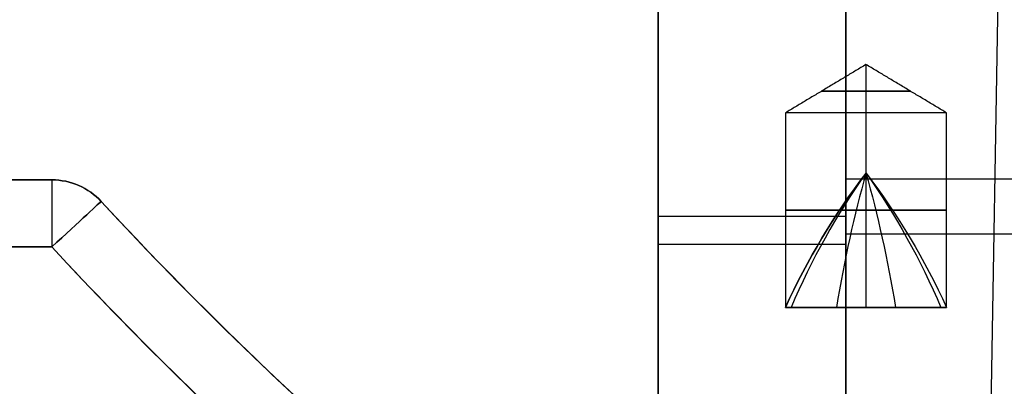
# Model space of a CAD drawing. Header units: millimetres. Extents: x -105 to 152, y -114 to 65.
# Tile 228 of 256: x 115.96 to 130.64, y -47.08 to -41.61. Entities that reach past the tile are written whole.
import ezdxf

# ---------------------------------------------------------------- set-up
doc = ezdxf.new("R2010")
doc.units = ezdxf.units.MM
doc.layers.add('Layer 01', color=7, linetype='Continuous', true_color=0x000000)

# ---------------------------------------------------------------- blocks, each defined once
blk = doc.blocks.new('Block 02')
at = {"layer": 'Layer 01'}
for p, q in [((130.684, -33.225, -13.7), (130.426, -48, -13.7)), ((125.476, -39.955, -13.7), (125.476, -50, -13.7)), ((128.576, -42.279, -22.3), (128.576, -43, -21.1)), ((128.576, -42.279, -22.3), (128.576, -43, -23.5)), ((128.576, -42.279, -5.1), (128.576, -43, -3.9)), ((128.576, -42.279, -5.1), (128.576, -43, -6.3)), ((128.576, -43, -21.1), (128.576, -45.902, -21.1)), ((128.576, -43, -23.5), (128.576, -45.902, -23.5)), ((128.576, -43, -3.9), (128.576, -45.902, -3.9)), ((128.576, -43, -6.3), (128.576, -45.902, -6.3)), ((116.442, -44, 18.5), (115.076, -44, 18.5)), ((146.076, -43.987, -25.4), (128.276, -43.987, -25.4)), ((125.476, -44.758, -22.6), (125.476, -44.758, -4.8)), ((128.276, -44.804, -2), (146.076, -44.804, -2))]:
    blk.add_line(p, q, dxfattribs=at)
at = {"layer": 'Layer 01', "extrusion": (0, -1, 0)}
for centre, radius, start, end in [((128.576, -22.3, 42.676), 0.66, 0, 180), ((128.576, -22.3, 42.676), 0.66, 180, 0), ((128.576, -5.1, 42.676), 0.66, 0, 180), ((128.576, -5.1, 42.676), 0.66, 180, 0), ((128.576, -22.3, 44.451), 1.2, 0, 180), ((128.576, -22.3, 44.451), 1.2, 180, 0), ((128.576, -5.1, 44.451), 1.2, 0, 180), ((128.576, -5.1, 44.451), 1.2, 180, 360)]:
    blk.add_arc(centre, radius, start, end, dxfattribs=at)
at = {"layer": 'Layer 01', "extrusion": (0, -1, 4.35308e-16)}
blk.add_arc((128.576, -22.3, 43), 1.2, 0, 180, dxfattribs=at)
at = {"layer": 'Layer 01', "extrusion": (0, 1, -4.35308e-16)}
blk.add_arc((-128.576, -22.3, -43), 1.2, 180, 0, dxfattribs=at)
at = {"layer": 'Layer 01', "extrusion": (3.22193e-31, -1, 4.35308e-16)}
blk.add_arc((128.576, -5.1, 43), 1.2, 360, 180, dxfattribs=at)
at = {"layer": 'Layer 01', "extrusion": (-3.22193e-31, 1, -4.35308e-16)}
blk.add_arc((-128.576, -5.1, -43), 1.2, 180, 0, dxfattribs=at)
at = {"layer": 'Layer 01', "extrusion": (0, 0, -1)}
blk.add_arc((-157.576, -7, -18.495), 60, 294.19454, 322.93281, dxfattribs=at)
at = {"layer": 'Layer 01', "extrusion": (-1, 7.88861e-31, -1.42109e-14)}
blk.add_arc((45, 0.5, -116.442), 1, 180, 270, dxfattribs=at)
at = {"layer": 'Layer 01'}
for centre, radius, start, end in [((116.442, -45, 0.5), 1, 42.7321, 90), ((116.442, -45, 18.5), 1, 42.7321, 90), ((136.841, -50.213, -22.3), 10.4, 142.6232, 155.5116), ((157.576, -7, 0.5), 55, 222.7321, 244.6231), ((157.576, -7, 18.5), 55, 222.7321, 247.9757), ((157.576, -7, 36.5), 55, 222.7321, 244.6231), ((157.576, -7, -0.5), 56, 222.7321, 244.6231), ((157.576, -7, 37.5), 56, 222.7321, 233.6776)]:
    blk.add_arc(centre, radius, start, end, dxfattribs=at)
at = {"layer": 'Layer 01', "extrusion": (4.22441e-17, 9.6537e-17, -1)}
blk.add_arc((-116.442, -45, -36.5), 1, 90, 137.2679, dxfattribs=at)
at = {"layer": 'Layer 01', "extrusion": (1, -3.11777e-29, -3.11777e-29)}
blk.add_arc((-45, 36.5, 116.442), 1, 0, 90, dxfattribs=at)
at = {"layer": 'Layer 01', "extrusion": (1.47706e-11, -1.12847e-11, -1)}
blk.add_arc((-136.841, -50.213, 5.1), 10.4, 24.4884, 37.3768, dxfattribs=at)
at = {"layer": 'Layer 01', "extrusion": (0.368125, 1.97215e-31, 0.929776)}
blk.add_arc((-50.213, -129.689, 42.59), 10.4, 52.6232, 65.5116, dxfattribs=at)
at = {"layer": 'Layer 01', "extrusion": (-0.929776, 2.46519e-31, 0.368125)}
blk.add_arc((50.213, 50.855, -121.424), 10.4, 232.6232, 245.5116, dxfattribs=at)
at = {"layer": 'Layer 01', "extrusion": (-1.47862e-11, -1.12949e-11, -1)}
blk.add_arc((-120.312, -50.213, 22.3), 10.4, 142.6232, 155.5116, dxfattribs=at)
at = {"layer": 'Layer 01', "extrusion": (-1, 5.28735e-31, 0)}
blk.add_arc((50.213, -14.036, -128.576), 10.4, 232.6232, 245.5116, dxfattribs=at)
at = {"layer": 'Layer 01', "extrusion": (1, 5.28735e-31, 0)}
blk.add_arc((-50.213, -30.564, 128.576), 10.4, 52.6232, 65.5116, dxfattribs=at)
at = {"layer": 'Layer 01', "extrusion": (-1.47748e-11, -1.12863e-11, -1)}
blk.add_arc((-120.312, -50.213, 5.1), 10.4, 142.6232, 155.5116, dxfattribs=at)
at = {"layer": 'Layer 01', "extrusion": (0.929776, -2.92372e-14, -0.368125)}
blk.add_arc((-50.213, 34.326, 121.424), 10.4, 52.6232, 65.5116, dxfattribs=at)
at = {"layer": 'Layer 01', "extrusion": (-0.368125, 1.97215e-31, -0.929776)}
blk.add_arc((50.213, -113.16, -42.59), 10.4, 232.6232, 245.5116, dxfattribs=at)
at = {"layer": 'Layer 01', "extrusion": (0.678572, -0.734534, -2.53006e-14)}
blk.add_arc((54.995, 0.5, 112.068), 1, 270, 360, dxfattribs=at)
at = {"layer": 'Layer 01', "extrusion": (0.678572, -0.734534, 9.76996e-15)}
blk.add_arc((54.995, 36.5, 112.068), 1, 0, 90, dxfattribs=at)
at = {"layer": 'Layer 01', "extrusion": (-1.65985e-15, -1.68343e-15, -1)}
blk.add_arc((-157.576, -7, -36.5), 55, 295.3769, 317.2679, dxfattribs=at)
at = {"layer": 'Layer 01', "extrusion": (0, 1, 0)}
for centre, start, end in [((-128.276, -22.6, -44.544), 270, 0), ((-128.276, -4.8, -44.959), 0, 90)]:
    blk.add_arc(centre, 2.8, start, end, dxfattribs=at)
at = {"layer": 'Layer 01', "extrusion": (3.02524e-16, 4.11499e-16, -1)}
blk.add_arc((-157.576, -7, -37.5), 56, 295.3769, 317.2679, dxfattribs=at)
at = {"layer": 'Layer 01', "extrusion": (0, 1, 3.35378e-27)}
blk.add_arc((-128.576, -22.3, -45.902), 1.2, 180, 0, dxfattribs=at)
at = {"layer": 'Layer 01', "extrusion": (0, 1, -3.35484e-27)}
blk.add_arc((-128.576, -22.3, -45.902), 1.2, 0, 180, dxfattribs=at)
at = {"layer": 'Layer 01', "extrusion": (2.48139e-42, 1, 3.35256e-27)}
blk.add_arc((-128.576, -5.1, -45.902), 1.2, 180, 0, dxfattribs=at)
at = {"layer": 'Layer 01', "extrusion": (-2.48127e-42, 1, -3.35239e-27)}
for start, end in [(0, 111.6), (111.6, 180)]:
    blk.add_arc((-128.576, -5.1, -45.902), 1.2, start, end, dxfattribs=at)
at = {"layer": 'Layer 01'}
for points in [[(128.276, -39.087, -25.4), (128.276, -44.544, -25.4), (128.276, -50, -25.4)], [(125.476, -50, -22.6), (125.476, -44.758, -22.6), (125.476, -39.516, -22.6)], [(125.476, -39.967, -4.8), (125.476, -44.983, -4.8), (125.476, -50, -4.8)], [(128.276, -50, -2), (128.276, -44.959, -2), (128.276, -39.918, -2)], [(128.576, -42.279, -22.3), (127.976, -42.639, -22.3), (127.376, -43, -22.3)], [(128.576, -42.279, -5.1), (127.976, -42.639, -5.1), (127.376, -43, -5.1)], [(129.776, -43, -22.3), (129.176, -42.639, -22.3), (128.576, -42.279, -22.3)], [(129.776, -43, -5.1), (129.176, -42.639, -5.1), (128.576, -42.279, -5.1)], [(127.376, -43, -22.3), (127.376, -44.451, -22.3), (127.376, -45.902, -22.3)], [(127.376, -43, -5.1), (127.376, -44.451, -5.1), (127.376, -45.902, -5.1)], [(129.776, -45.902, -22.3), (129.776, -44.451, -22.3), (129.776, -43, -22.3)], [(129.776, -45.902, -5.1), (129.776, -44.451, -5.1), (129.776, -43, -5.1)], [(115.076, -44, 0.5), (115.759, -44, 0.5), (116.442, -44, 0.5)], [(116.442, -44, 36.5), (115.759, -44, 36.5), (115.076, -44, 36.5)], [(116.442, -44, 0.5), (116.442, -44, 18.5), (116.442, -44, 36.5)], [(117.177, -44.321, 36.5), (117.177, -44.321, 18.5), (117.177, -44.321, 0.5)], [(115.076, -45, -0.5), (115.759, -45, -0.5), (116.442, -45, -0.5)], [(116.442, -45, 37.5), (115.759, -45, 37.5), (115.076, -45, 37.5)]]:
    blk.add_open_spline(points, degree=2, dxfattribs=at)
for points, knots in [([(111.185, -45.051, 7.127), (112.045, -46.1, 6.499), (112.96, -47.142, 5.982), (114.902, -49.201, 5.161), (115.931, -50.219, 4.857), (117.572, -51.724, 4.589), (118.13, -52.217, 4.532), (119.259, -53.177, 4.488), (119.831, -53.646, 4.501), (120.99, -54.56, 4.604), (121.577, -55.006, 4.694), (122.469, -55.658, 4.893), (122.768, -55.873, 4.97), (123.361, -56.29, 5.146), (123.656, -56.493, 5.244), (124.537, -57.089, 5.572), (125.117, -57.467, 5.834), (125.976, -58.005, 6.299), (126.26, -58.18, 6.466), (126.823, -58.52, 6.825), (127.101, -58.685, 7.018), (128.453, -59.473, 8.028), (129.43, -59.997, 9.001), (130.488, -60.538, 10.451), (130.69, -60.64, 10.752), (131.07, -60.828, 11.366), (131.247, -60.915, 11.681), (131.744, -61.156, 12.645), (132.028, -61.29, 13.317), (132.378, -61.452, 14.368), (132.482, -61.5, 14.728), (132.661, -61.582, 15.452), (132.735, -61.616, 15.816), (132.917, -61.698, 16.913), (132.98, -61.727, 17.652), (132.988, -61.731, 18.773), (132.976, -61.725, 19.151), (132.922, -61.701, 19.898), (132.88, -61.682, 20.268), (132.713, -61.606, 21.369), (132.546, -61.53, 22.089), (132.209, -61.374, 23.149), (132.083, -61.315, 23.5), (131.805, -61.184, 24.183), (131.655, -61.112, 24.516), (131.167, -60.877, 25.492), (130.796, -60.694, 26.11), (130.171, -60.376, 26.99), (129.951, -60.263, 27.275), (129.497, -60.025, 27.82), (129.262, -59.9, 28.081), (128.535, -59.507, 28.83), (128.021, -59.22, 29.286), (127.209, -58.749, 29.905), (126.931, -58.585, 30.101), (126.372, -58.249, 30.466), (126.089, -58.075, 30.635), (125.232, -57.541, 31.11), (124.65, -57.164, 31.38), (123.763, -56.566, 31.719), (123.464, -56.361, 31.821), (122.869, -55.944, 32.002), (122.572, -55.732, 32.081), (121.684, -55.086, 32.287), (121.095, -54.642, 32.382), (120.219, -53.953, 32.466), (119.928, -53.72, 32.484), (119.348, -53.247, 32.502), (119.059, -53.007, 32.502), (118.205, -52.282, 32.474), (117.65, -51.793, 32.42), (116.022, -50.306, 32.164), (114.988, -49.288, 31.868), (113.509, -47.726, 31.253), (113.028, -47.199, 31.019), (112.102, -46.148, 30.499), (111.654, -45.622, 30.213), (111.222, -45.096, 29.9)], [-71.523261, -71.523261, -71.523261, -71.523261, -67.053058, -67.053058, -62.582854, -62.582854, -60.347752, -60.347752, -58.11265, -58.11265, -55.877548, -55.877548, -54.759997, -54.759997, -53.642446, -53.642446, -51.407344, -51.407344, -50.289793, -50.289793, -49.172242, -49.172242, -44.702038, -44.702038, -43.584487, -43.584487, -42.466937, -42.466937, -40.231835, -40.231835, -39.114284, -39.114284, -37.996733, -37.996733, -35.761631, -35.761631, -34.64408, -34.64408, -33.526529, -33.526529, -31.291427, -31.291427, -30.173876, -30.173876, -29.056325, -29.056325, -26.821223, -26.821223, -25.703672, -25.703672, -24.586121, -24.586121, -22.351019, -22.351019, -21.233468, -21.233468, -20.115917, -20.115917, -17.880815, -17.880815, -16.763264, -16.763264, -15.645713, -15.645713, -13.410612, -13.410612, -12.293061, -12.293061, -11.17551, -11.17551, -8.940408, -8.940408, -4.470204, -4.470204, -2.235102, -2.235102, 0, 0, 0, 0]), ([(109.828, -45.685, 6.315), (110.453, -46.395, 5.867), (111.102, -47.102, 5.472), (112.454, -48.504, 4.785), (113.156, -49.2, 4.492), (114.616, -50.578, 4.012), (115.374, -51.26, 3.824), (116.557, -52.274, 3.631), (116.957, -52.608, 3.582), (117.761, -53.264, 3.517), (118.167, -53.587, 3.5), (118.576, -53.904, 3.5)], [-12.451459, -12.451459, -12.451459, -12.451459, -9.338594, -9.338594, -6.22573, -6.22573, -3.112865, -3.112865, -1.556432, -1.556432, 0, 0, 0, 0]), ([(118.576, -53.904, 33.5), (117.755, -53.267, 33.5), (116.959, -52.617, 33.433), (115.413, -51.294, 33.184), (114.663, -50.62, 33.001), (113.571, -49.592, 32.646), (113.213, -49.246, 32.514), (112.507, -48.549, 32.223), (112.159, -48.197, 32.063), (111.139, -47.141, 31.549), (110.49, -46.436, 31.157), (109.869, -45.731, 30.714)], [-12.383203, -12.383203, -12.383203, -12.383203, -9.287402, -9.287402, -6.191602, -6.191602, -4.643701, -4.643701, -3.095801, -3.095801, 0, 0, 0, 0])]:
    blk.add_open_spline(points, degree=3, knots=knots, dxfattribs=at)
blk.add_rational_spline([(110.593, -45.08, 6.352), (111.486, -46.14, 5.733), (112.448, -47.21, 5.216), (114.484, -49.314, 4.409), (115.558, -50.353, 4.111), (117.278, -51.893, 3.86), (117.859, -52.395, 3.81), (119.034, -53.371, 3.781), (119.629, -53.847, 3.802), (120.834, -54.777, 3.922), (121.444, -55.23, 4.02), (122.373, -55.893, 4.235), (122.684, -56.111, 4.317), (123.301, -56.535, 4.504), (123.609, -56.742, 4.607), (124.524, -57.347, 4.952), (125.13, -57.732, 5.226), (126.026, -58.281, 5.713), (126.323, -58.459, 5.887), (126.911, -58.806, 6.261), (127.202, -58.974, 6.462), (128.613, -59.776, 7.512), (129.644, -60.315, 8.527), (130.763, -60.871, 10.044), (130.977, -60.976, 10.36), (131.379, -61.17, 11.004), (131.567, -61.259, 11.333), (132.095, -61.507, 12.344), (132.396, -61.645, 13.05), (132.768, -61.813, 14.156), (132.879, -61.862, 14.534), (133.07, -61.947, 15.297), (133.15, -61.982, 15.68), (133.343, -62.067, 16.836), (133.41, -62.096, 17.616), (133.418, -62.1, 18.798), (133.405, -62.094, 19.196), (133.346, -62.068, 19.984), (133.302, -62.049, 20.375), (133.122, -61.97, 21.534), (132.942, -61.891, 22.293), (132.583, -61.729, 23.408), (132.447, -61.668, 23.777), (132.152, -61.532, 24.493), (131.991, -61.458, 24.843), (131.472, -61.215, 25.866), (131.077, -61.026, 26.513), (130.416, -60.699, 27.432), (130.184, -60.582, 27.729), (129.705, -60.338, 28.297), (129.458, -60.21, 28.569), (128.691, -59.806, 29.35), (128.15, -59.511, 29.824), (127.299, -59.03, 30.469), (127.009, -58.863, 30.672), (126.425, -58.52, 31.051), (126.129, -58.343, 31.228), (125.233, -57.797, 31.723), (124.625, -57.412, 32.005), (123.702, -56.804, 32.359), (123.391, -56.596, 32.467), (122.772, -56.172, 32.658), (122.464, -55.957, 32.742), (121.539, -55.299, 32.962), (120.927, -54.846, 33.065), (120.018, -54.148, 33.161), (119.715, -53.911, 33.183), (119.112, -53.43, 33.209), (118.812, -53.186, 33.212), (117.922, -52.448, 33.194), (117.343, -51.95, 33.147), (115.637, -50.427, 32.906), (114.557, -49.387, 32.615), (113.021, -47.803, 32.014), (112.517, -47.264, 31.781), (111.547, -46.192, 31.267), (111.08, -45.656, 30.983), (110.633, -45.127, 30.676)], [0.761986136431, 0.775477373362, 0.788136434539, 0.812015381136, 0.823236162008, 0.839064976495, 0.844116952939, 0.853721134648, 0.858285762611, 0.866957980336, 0.871065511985, 0.876891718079, 0.878777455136, 0.882390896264, 0.884125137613, 0.889119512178, 0.892171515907, 0.896364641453, 0.897698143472, 0.900241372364, 0.901449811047, 0.90709808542, 0.910461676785, 0.91365415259, 0.914240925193, 0.915299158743, 0.915774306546, 0.917059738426, 0.917731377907, 0.918522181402, 0.918750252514, 0.919133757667, 0.919289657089, 0.91966260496, 0.919786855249, 0.919801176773, 0.919776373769, 0.919667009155, 0.91958278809, 0.919237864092, 0.918886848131, 0.918129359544, 0.917836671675, 0.917173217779, 0.916801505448, 0.915551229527, 0.914538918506, 0.912667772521, 0.911985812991, 0.910514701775, 0.909722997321, 0.907163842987, 0.905213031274, 0.901846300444, 0.900653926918, 0.898148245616, 0.896831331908, 0.892679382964, 0.889643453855, 0.884646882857, 0.882903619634, 0.879304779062, 0.877445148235, 0.871682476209, 0.86759591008, 0.861082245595, 0.858846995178, 0.854244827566, 0.851877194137, 0.844648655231, 0.83963799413, 0.824018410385, 0.81282703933, 0.794743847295, 0.788498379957, 0.775763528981, 0.769248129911, 0.762575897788], degree=3, knots=[0, 0, 0, 0, 4.759258, 4.759258, 9.518515, 9.518515, 11.898144, 11.898144, 14.277773, 14.277773, 16.657401, 16.657401, 17.847216, 17.847216, 19.03703, 19.03703, 21.416659, 21.416659, 22.606473, 22.606473, 23.796288, 23.796288, 28.555545, 28.555545, 29.74536, 29.74536, 30.935174, 30.935174, 33.314803, 33.314803, 34.504617, 34.504617, 35.694431, 35.694431, 38.07406, 38.07406, 39.263875, 39.263875, 40.453689, 40.453689, 42.833318, 42.833318, 44.023132, 44.023132, 45.212947, 45.212947, 47.592575, 47.592575, 48.78239, 48.78239, 49.972204, 49.972204, 52.351833, 52.351833, 53.541647, 53.541647, 54.731462, 54.731462, 57.11109, 57.11109, 58.300905, 58.300905, 59.490719, 59.490719, 61.870348, 61.870348, 63.060162, 63.060162, 64.249977, 64.249977, 66.629605, 66.629605, 71.388863, 71.388863, 73.768492, 73.768492, 76.14812, 76.14812, 76.14812, 76.14812], dxfattribs=at)

msp = doc.modelspace()

# ---------------------------------------------------------------- block references
at = {"layer": 'Layer 01'}
msp.add_blockref('Block 02', (0, 0), dxfattribs=at)

doc.saveas('drawing.dxf')
